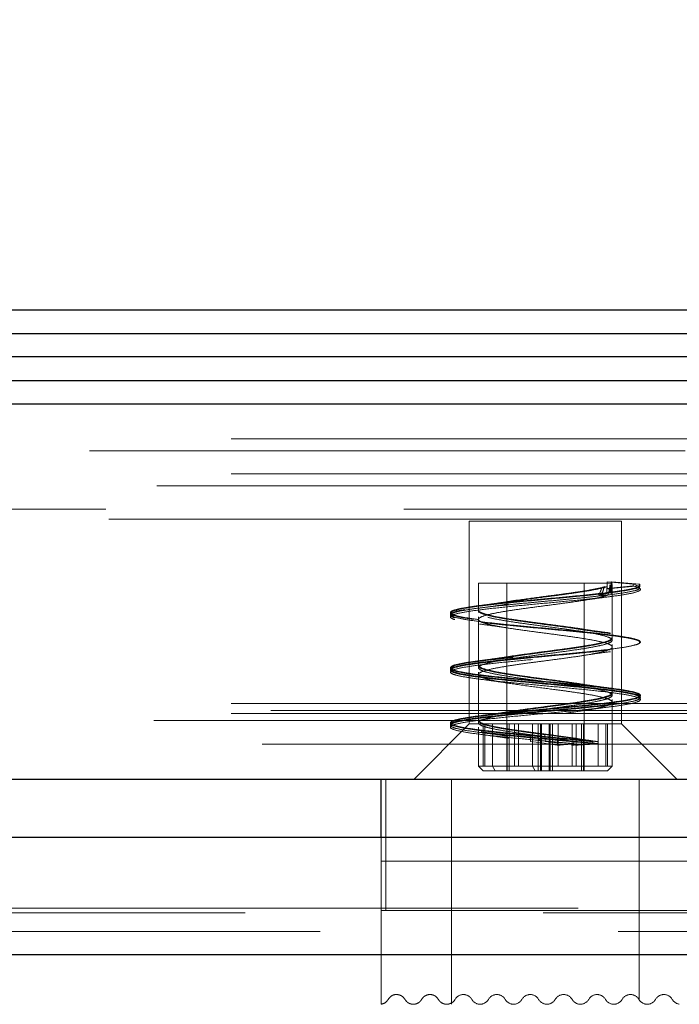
# Model space of a CAD drawing. Header units: millimetres. Extents: x 8 to 290, y 2 to 202.
# Tile 171 of 189: x 206.5 to 207.91, y 175.53 to 177.63. Entities that reach past the tile are written whole.
import ezdxf

# ---------------------------------------------------------------- set-up
doc = ezdxf.new("R2010")
doc.units = ezdxf.units.MM
doc.linetypes.add('HIDDEN', pattern=[1.905, 1.27, -0.635])
doc.styles.add('SLDTEXTSTYLE2', font='TXT', dxfattribs={"width": 0.605})
doc.dimstyles.new('SLDDIMSTYLE1', dxfattribs={"dimtxt": 3.595646, "dimasz": 3, "dimexe": 0, "dimexo": 0.0625, "dimgap": 0.898912, "dimtad": 1, "dimlfac": 20, "dimrnd": 1e-09, "dimzin": 12, "dimdsep": 46, "dimtxsty": 'SLDTEXTSTYLE2', "dimsah": 1, "dimcen": 0.09, "dimadec": 0, "dimazin": 3, "dimtfac": 1, "dimtofl": 0, "dimtmove": 0, "dimatfit": 3, "dimfxl": 1, "dimfrac": 2, "dimtolj": 1, "dimtzin": 12, "dimarcsym": 0})

# ---------------------------------------------------------------- blocks, each defined once
blk = doc.blocks.new('_D_8')
at = {"color": 7, "linetype": 'Continuous', "lineweight": 0}
for p, q in [((189.4725, 177.8108), (189.4725, 188.0108)), ((239.1725, 177.8108), (239.1725, 188.0108)), ((189.4725, 187.0108), (239.1725, 187.0108))]:
    blk.add_line(p, q, dxfattribs=at)
at = {"color": 7, "linetype": 'Continuous', "lineweight": 18}
for points in [[(189.4725, 187.0108), (192.4725, 186.2608), (192.4725, 187.7608)], [(239.1725, 187.0108), (236.1725, 187.7608), (236.1725, 186.2608)]]:
    blk.add_solid(points, dxfattribs=at)
at = {"color": 7, "linetype": 'Continuous', "lineweight": 18, "insert": (210.2067, 191.7858), "char_height": 3.70417, "attachment_point": 1, "style": 'SLDTEXTSTYLE2'}
blk.add_mtext('994', dxfattribs=at)

msp = doc.modelspace()

# ---------------------------------------------------------------- linework, layer by layer
at = {"color": 7, "linetype": 'Continuous', "lineweight": 25}
for p, q in [((189.47247, 177.01084), (214.31247, 177.01084)), ((189.55497, 176.96084), (239.08997, 176.96084)), ((239.10497, 176.91084), (189.53997, 176.91084)), ((189.53997, 176.86084), (239.10497, 176.86084)), ((189.47247, 176.81084), (239.17247, 176.81084)), ((189.47247, 176.01084), (239.17247, 176.01084)), ((207.27247, 175.88584), (207.27247, 176.01084)), ((237.62247, 175.88584), (189.77247, 175.88584)), ((237.87247, 175.63584), (189.77247, 175.63584))]:
    msp.add_line(p, q, dxfattribs=at)
at = {"color": 7, "linetype": 'HIDDEN', "lineweight": 18}
for p, q in [((195.52247, 176.73584), (233.12247, 176.73584)), ((232.68559, 176.71084), (195.95935, 176.71084)), ((195.52247, 176.66121), (233.12247, 176.66121)), ((232.82894, 176.63621), (195.81599, 176.63621)), ((214.30546, 176.58584), (195.95935, 176.58584)), ((232.72655, 176.56452), (195.91839, 176.56452)), ((207.78497, 176.56084), (207.45997, 176.56084)), ((207.45997, 176.56084), (207.45997, 176.12834)), ((207.78497, 176.12834), (207.78497, 176.56084)), ((207.76497, 176.42834), (207.47997, 176.42834)), ((207.47997, 176.42834), (207.47997, 176.36556)), ((207.53997, 176.42834), (207.53997, 176.02834)), ((207.70497, 176.02834), (207.70497, 176.42834)), ((207.75425, 176.4316), (207.80975, 176.42637)), ((207.75425, 176.42834), (207.75425, 176.4316)), ((207.76161, 176.42834), (207.75425, 176.42834)), ((207.75426, 176.41711), (207.75426, 176.42834)), ((207.80975, 176.42237), (207.75426, 176.41711)), ((207.76258, 176.42774), (207.76166, 176.42834)), ((207.76493, 176.42475), (207.76258, 176.42774)), ((207.7628, 176.42105), (207.76493, 176.42475)), ((207.76293, 176.4316), (207.82207, 176.42637)), ((207.76293, 176.42834), (207.76293, 176.4316)), ((207.82208, 176.42237), (207.76293, 176.41711)), ((207.76418, 176.4316), (207.82385, 176.42637)), ((207.76487, 176.42774), (207.76497, 176.42834)), ((207.76497, 176.42834), (207.7649, 176.42834)), ((207.82366, 176.42114), (207.80975, 176.42637)), ((207.80975, 176.42637), (207.80975, 176.42237)), ((207.82207, 176.42637), (207.82208, 176.42237)), ((207.82385, 176.42637), (207.82385, 176.42237)), ((207.73627, 176.40307), (207.74951, 176.40636)), ((207.74154, 176.40307), (207.75339, 176.40636)), ((207.75426, 176.41711), (207.76253, 176.41328)), ((207.76494, 176.41015), (207.76254, 176.40636)), ((207.76293, 176.41711), (207.76488, 176.41328)), ((207.76418, 176.41711), (207.76422, 176.41514)), ((207.76497, 176.41394), (207.76497, 176.41514)), ((207.76497, 176.40982), (207.76497, 176.41394)), ((207.76497, 176.30681), (207.76497, 176.40982)), ((207.47997, 176.3564), (207.47997, 176.3552)), ((207.47997, 176.3552), (207.47997, 176.35107)), ((207.47997, 176.35107), (207.47997, 176.24806)), ((207.76497, 176.29645), (207.76497, 176.29765)), ((207.76497, 176.29231), (207.76497, 176.29645)), ((207.76497, 176.18931), (207.76497, 176.29231)), ((207.47997, 176.2389), (207.47997, 176.23769)), ((207.47997, 176.23769), (207.47997, 176.23356)), ((207.47997, 176.23356), (207.47997, 176.13056)), ((195.52247, 176.17216), (233.12247, 176.17216)), ((207.76497, 176.17895), (207.76497, 176.18016)), ((207.76497, 176.17482), (207.76497, 176.17895)), ((207.76497, 176.03834), (207.76497, 176.17482)), ((195.52247, 176.15084), (233.12247, 176.15084)), ((233.07247, 176.15716), (195.57247, 176.15716)), ((232.82247, 176.13584), (195.82247, 176.13584)), ((207.45997, 176.12834), (207.34247, 176.01084)), ((207.78497, 176.12834), (207.45997, 176.12834)), ((207.48986, 176.03834), (207.48986, 176.12834)), ((207.49348, 176.03834), (207.49348, 176.12834)), ((207.50989, 176.03834), (207.50989, 176.12834)), ((207.54025, 176.02834), (207.54025, 176.12834)), ((207.54085, 176.02834), (207.54085, 176.12834)), ((207.54547, 176.02834), (207.54547, 176.12834)), ((207.55679, 176.12834), (207.55679, 176.03834)), ((207.56503, 176.12834), (207.56503, 176.03834)), ((207.59502, 176.12834), (207.59502, 176.03834)), ((207.60717, 176.12834), (207.60717, 176.02834)), ((207.61241, 176.12834), (207.61241, 176.02834)), ((207.61433, 176.12834), (207.61433, 176.02834)), ((207.6306, 176.12834), (207.6306, 176.02834)), ((207.63253, 176.12834), (207.63253, 176.02834)), ((207.63776, 176.12834), (207.63776, 176.02834)), ((207.64991, 176.12834), (207.64991, 176.03834)), ((207.6799, 176.12834), (207.6799, 176.03834)), ((207.68815, 176.12834), (207.68815, 176.03834)), ((207.69946, 176.02834), (207.69946, 176.12834)), ((207.70409, 176.02834), (207.70409, 176.12834)), ((207.70469, 176.02834), (207.70469, 176.12834)), ((207.73504, 176.03834), (207.73504, 176.12834)), ((207.75146, 176.03834), (207.75146, 176.12834)), ((207.75508, 176.03834), (207.75508, 176.12834)), ((207.90247, 176.01084), (207.78497, 176.12834)), ((207.42146, 176.12548), (207.42214, 176.12631)), ((207.47997, 176.1214), (207.47997, 176.1202)), ((207.47997, 176.1202), (207.47997, 176.11606)), ((207.47997, 176.11606), (207.47997, 176.03834)), ((207.60493, 176.1035), (207.59014, 176.10547)), ((207.61475, 176.0877), (207.59063, 176.09091)), ((207.64832, 176.09777), (207.60493, 176.1035)), ((207.61475, 176.0877), (207.64791, 176.08333)), ((207.63636, 176.1035), (207.62136, 176.10547)), ((207.64613, 176.0877), (207.62186, 176.09091)), ((207.64543, 176.1035), (207.6305, 176.10547)), ((207.6551, 176.0877), (207.631, 176.09091)), ((207.67841, 176.09777), (207.63636, 176.1035)), ((207.68671, 176.09777), (207.64543, 176.1035)), ((207.64992, 176.09756), (207.64832, 176.09777)), ((207.64992, 176.09756), (207.64992, 176.08306)), ((207.6799, 176.09756), (207.67841, 176.09777)), ((207.68289, 176.08628), (207.68289, 176.09028)), ((207.68815, 176.09756), (207.68671, 176.09777)), ((207.72381, 176.08628), (207.72381, 176.09028)), ((207.73486, 176.08628), (207.73486, 176.09028)), ((233.05372, 176.08546), (195.59122, 176.08546)), ((207.64992, 176.08306), (207.64791, 176.08333)), ((207.67991, 176.08306), (207.67802, 176.08333)), ((207.68815, 176.08306), (207.68633, 176.08333)), ((207.47997, 176.03834), (207.50989, 176.03834)), ((207.47997, 176.03834), (207.48997, 176.02834)), ((207.51552, 176.02834), (207.48997, 176.02834)), ((207.595, 176.03834), (207.50851, 176.03834)), ((207.50989, 176.03834), (207.51552, 176.02834)), ((207.51552, 176.02834), (207.54547, 176.02834)), ((207.60065, 176.02834), (207.54547, 176.02834)), ((207.59502, 176.03834), (207.76497, 176.03834)), ((207.60065, 176.02834), (207.59502, 176.03834)), ((207.75497, 176.02834), (207.60065, 176.02834)), ((207.75497, 176.02834), (207.76497, 176.03834)), ((207.28247, 175.73084), (207.28247, 176.01084)), ((207.42247, 176.01084), (207.42247, 175.73084)), ((207.82247, 175.73084), (207.82247, 176.01084)), ((207.27247, 175.83584), (207.27247, 175.88584)), ((207.27247, 175.73084), (207.27247, 175.83584)), ((207.27247, 175.83584), (207.28247, 175.83584)), ((207.28247, 175.83584), (207.28247, 175.73084)), ((207.28247, 175.83584), (209.76247, 175.83584)), ((196.89747, 175.73584), (231.74747, 175.73584)), ((207.28247, 175.73084), (207.27247, 175.73084)), ((207.27247, 175.53084), (207.27247, 175.73084)), ((207.28247, 175.73084), (209.76247, 175.73084)), ((207.42247, 175.73084), (207.42247, 175.53344)), ((207.42247, 175.73084), (208.07247, 175.73084)), ((207.42247, 175.73084), (207.42247, 175.53064)), ((207.82247, 175.54099), (207.82247, 175.73084)), ((231.74747, 175.72584), (196.89747, 175.72584)), ((237.62247, 175.68584), (189.62247, 175.68584)), ((237.62752, 175.63584), (189.62247, 175.63584)), ((192.07247, 175.63584), (236.82247, 175.63584)), ((207.82247, 175.54053), (207.82247, 175.54099))]:
    msp.add_line(p, q, dxfattribs=at)
at = {"color": 7, "linetype": 'HIDDEN', "lineweight": 18, "flags": 128}
for points in [[(207.7601, 176.42475), (207.76, 176.41745), (207.75996, 176.4138), (207.75991, 176.41015)], [(207.76218, 176.42475), (207.76211, 176.41745), (207.76208, 176.4138), (207.76204, 176.41015)], [(207.76493, 176.42475), (207.76494, 176.41745), (207.76494, 176.4138), (207.76494, 176.41015)]]:
    msp.add_lwpolyline(points, dxfattribs=at)
at = {"color": 7, "linetype": 'HIDDEN', "lineweight": 18}
for centre, start, end in [((207.41212, 175.55114), 300.30302, 330.3137), ((207.44774, 175.53084), 29.6863, 150.3137), ((207.48336, 175.55114), 209.6863, 330.3137), ((207.51898, 175.53084), 29.6863, 150.3137), ((207.5546, 175.55114), 209.6863, 330.3137), ((207.59022, 175.53084), 29.6863, 150.3137), ((207.62584, 175.55114), 209.6863, 330.3137), ((207.66145, 175.53084), 29.6863, 150.3137), ((207.69707, 175.55114), 209.6863, 330.3137), ((207.73269, 175.53084), 29.6863, 150.3137), ((207.76831, 175.55114), 209.6863, 330.3137), ((207.80393, 175.53084), 29.6863, 150.3137), ((207.83955, 175.55114), 209.6863, 330.3137), ((207.87517, 175.53084), 29.6863, 150.3137), ((207.91079, 175.55114), 209.6863, 262.09679)]:
    msp.add_arc(centre, 0.0205, start, end, dxfattribs=at)
for points, knots in [([(207.72381, 176.09028), (207.70409, 176.09228), (207.66681, 176.09605), (207.60581, 176.10158), (207.54914, 176.10691), (207.49822, 176.11224), (207.45734, 176.11756), (207.42975, 176.12289), (207.41767, 176.12821), (207.42209, 176.13353), (207.44264, 176.13886), (207.47767, 176.14418), (207.52435, 176.14951), (207.57893, 176.15483), (207.63702, 176.16016), (207.69394, 176.16548), (207.7451, 176.1708), (207.78639, 176.17613), (207.81449, 176.18145), (207.82712, 176.18678), (207.82326, 176.1921), (207.80326, 176.19743), (207.7687, 176.20275), (207.72236, 176.20807), (207.66797, 176.2134), (207.60993, 176.21872), (207.55289, 176.22404), (207.50146, 176.22937), (207.45976, 176.2347), (207.43117, 176.24002), (207.41799, 176.24534), (207.42126, 176.25067), (207.44072, 176.25599), (207.47483, 176.26131), (207.52083, 176.26664), (207.575, 176.27196), (207.63299, 176.27729), (207.69014, 176.28261), (207.74184, 176.28794), (207.78393, 176.29326), (207.81302, 176.29858), (207.82677, 176.30391), (207.82407, 176.30924), (207.80513, 176.31456), (207.77149, 176.31988), (207.72586, 176.32521), (207.67189, 176.33053), (207.61395, 176.33585), (207.5567, 176.34118), (207.50474, 176.3465), (207.46225, 176.35183), (207.43267, 176.35715), (207.41838, 176.36248), (207.4205, 176.3678), (207.43888, 176.37312), (207.47206, 176.37845), (207.51735, 176.38378), (207.57109, 176.3891), (207.62896, 176.39442), (207.68634, 176.39975), (207.7385, 176.40507), (207.7816, 176.4104), (207.81078, 176.41571), (207.82509, 176.41988), (207.82353, 176.42227), (207.82313, 176.42289)], [0, 0, 0, 0, 0.0179817, 0.0339892, 0.0499917, 0.0660034, 0.0820139, 0.098018, 0.1140225, 0.1300339, 0.1460448, 0.1620491, 0.1780542, 0.1940644, 0.2100735, 0.2260794, 0.2420868, 0.258094, 0.2741, 0.2901093, 0.3061193, 0.3221241, 0.3381287, 0.35414, 0.370151, 0.386155, 0.4021596, 0.4181707, 0.4341809, 0.4501859, 0.4661919, 0.4822009, 0.4982082, 0.5142157, 0.5302246, 0.5462303, 0.5622355, 0.5782461, 0.5942568, 0.610261, 0.6262654, 0.6422769, 0.6582877, 0.674292, 0.6902971, 0.7063074, 0.7223164, 0.7383223, 0.7543297, 0.770337, 0.786343, 0.8023523, 0.8183623, 0.834367, 0.8503717, 0.866383, 0.8823939, 0.898398, 0.9144026, 0.9304135, 0.9464248, 0.962427, 0.9784348, 0.994456, 1, 1, 1, 1]), ([(207.73486, 176.09028), (207.71575, 176.09228), (207.67965, 176.09605), (207.61895, 176.10158), (207.56159, 176.10691), (207.50895, 176.11224), (207.4655, 176.11756), (207.43468, 176.12289), (207.41897, 176.12821), (207.41965, 176.13353), (207.43666, 176.13886), (207.46863, 176.14418), (207.51298, 176.14951), (207.56615, 176.15483), (207.62386, 176.16016), (207.68145, 176.16548), (207.73429, 176.1708), (207.77813, 176.17613), (207.80945, 176.18145), (207.82569, 176.18678), (207.82557, 176.1921), (207.80912, 176.19743), (207.77764, 176.20275), (207.73365, 176.20807), (207.68071, 176.2134), (207.62309, 176.21872), (207.56542, 176.22404), (207.51234, 176.22937), (207.46812, 176.2347), (207.43634, 176.24002), (207.41954, 176.24534), (207.41907, 176.25067), (207.43497, 176.25599), (207.46599, 176.26131), (207.5096, 176.26664), (207.56228, 176.27196), (207.61982, 176.27729), (207.67757, 176.28261), (207.73089, 176.28794), (207.77547, 176.29326), (207.80774, 176.29858), (207.82509, 176.30391), (207.82612, 176.30924), (207.81076, 176.31456), (207.78024, 176.31988), (207.73702, 176.32521), (207.68457, 176.33053), (207.62712, 176.33585), (207.56931, 176.34118), (207.51577, 176.3465), (207.47081, 176.35183), (207.43807, 176.35715), (207.42019, 176.36248), (207.41857, 176.3678), (207.43337, 176.37312), (207.46341, 176.37845), (207.50625, 176.38378), (207.55845, 176.3891), (207.61579, 176.39442), (207.67369, 176.39975), (207.72741, 176.40507), (207.77288, 176.4104), (207.80548, 176.41571), (207.8233, 176.42027), (207.82304, 176.42305), (207.82295, 176.42405)], [0, 0, 0, 0, 0.017919, 0.0338707, 0.0498174, 0.0657733, 0.081728, 0.0976763, 0.113625, 0.1295807, 0.1455357, 0.1614842, 0.1774335, 0.193388, 0.2093412, 0.2252913, 0.2412429, 0.2571943, 0.2731446, 0.2890981, 0.3050523, 0.3210012, 0.3369501, 0.3529055, 0.3688607, 0.384809, 0.4007578, 0.4167131, 0.4326674, 0.4486166, 0.4645668, 0.48052, 0.4964715, 0.5124232, 0.5283763, 0.5443263, 0.5602757, 0.5762304, 0.5921853, 0.6081337, 0.6240824, 0.640038, 0.655993, 0.6719415, 0.6878908, 0.7038453, 0.7197985, 0.7357486, 0.7517002, 0.7676517, 0.7836019, 0.7995554, 0.8155096, 0.8314585, 0.8474074, 0.8633629, 0.879318, 0.8952663, 0.9112151, 0.9271702, 0.9431257, 0.9590721, 0.9750241, 0.9909894, 1, 1, 1, 1]), ([(207.68289, 176.08628), (207.66167, 176.08828), (207.62155, 176.09205), (207.5614, 176.09758), (207.50889, 176.10291), (207.46542, 176.10824), (207.43464, 176.11356), (207.41896, 176.11889), (207.41966, 176.12421), (207.4367, 176.12953), (207.4687, 176.13486), (207.51308, 176.14018), (207.56625, 176.14551), (207.62396, 176.15083), (207.68155, 176.15616), (207.73438, 176.16148), (207.77819, 176.1668), (207.80948, 176.17213), (207.82572, 176.17745), (207.82557, 176.18278), (207.80907, 176.1881), (207.77756, 176.19343), (207.73357, 176.19875), (207.68062, 176.20407), (207.62298, 176.2094), (207.56532, 176.21472), (207.51225, 176.22004), (207.46805, 176.22537), (207.43629, 176.2307), (207.41952, 176.23602), (207.41909, 176.24134), (207.43503, 176.24667), (207.46605, 176.25199), (207.50968, 176.25731), (207.56239, 176.26264), (207.61993, 176.26796), (207.67767, 176.27329), (207.73098, 176.27861), (207.77554, 176.28394), (207.80778, 176.28926), (207.82511, 176.29458), (207.82611, 176.29991), (207.81072, 176.30524), (207.78017, 176.31056), (207.73693, 176.31588), (207.68447, 176.32121), (207.62702, 176.32653), (207.5692, 176.33185), (207.51568, 176.33718), (207.47074, 176.3425), (207.43802, 176.34783), (207.42016, 176.35315), (207.41859, 176.35848), (207.43342, 176.3638), (207.46347, 176.36912), (207.50634, 176.37445), (207.55855, 176.37978), (207.6159, 176.3851), (207.67378, 176.39042), (207.72754, 176.39575), (207.77282, 176.40107), (207.80606, 176.4064), (207.82423, 176.41171), (207.82737, 176.41704), (207.81562, 176.42059), (207.80975, 176.42237)], [0, 0, 0, 0, 0.0177956, 0.0336375, 0.0494743, 0.0653202, 0.0811651, 0.0970036, 0.1128424, 0.128688, 0.1445332, 0.1603719, 0.1762113, 0.1920559, 0.2078992, 0.2237395, 0.2395812, 0.2554228, 0.2712631, 0.2871067, 0.302951, 0.3187901, 0.3346291, 0.3504746, 0.3663199, 0.3821584, 0.3979973, 0.4138426, 0.4296871, 0.4455264, 0.4613668, 0.4772101, 0.4930518, 0.5088935, 0.5247367, 0.5405769, 0.5564164, 0.5722612, 0.5881062, 0.6039448, 0.6197835, 0.6356292, 0.6514744, 0.6673131, 0.6831525, 0.698997, 0.7148404, 0.7306807, 0.7465223, 0.762364, 0.7782043, 0.7940479, 0.8098922, 0.8257313, 0.8415703, 0.8574158, 0.8732611, 0.8890996, 0.9049384, 0.9207836, 0.9366292, 0.9524658, 0.9683079, 0.9841633, 1, 1, 1, 1]), ([(207.76253, 176.41328), (207.76253, 176.41448), (207.76254, 176.4169), (207.76256, 176.42172), (207.76257, 176.42533), (207.76258, 176.42774)], [0, 0, 0, 0, 0.2506178, 0.5012356, 1, 1, 1, 1]), ([(207.82291, 176.1854), (207.82329, 176.1863), (207.82444, 176.18898), (207.80859, 176.19343), (207.77778, 176.19875), (207.73361, 176.20407), (207.68072, 176.2094), (207.62309, 176.21472), (207.56542, 176.22004), (207.51234, 176.22537), (207.46812, 176.2307), (207.43634, 176.23602), (207.41954, 176.24134), (207.41907, 176.24667), (207.43497, 176.25199), (207.46599, 176.25731), (207.5096, 176.26264), (207.56228, 176.26796), (207.61982, 176.27329), (207.67757, 176.27861), (207.73089, 176.28394), (207.77547, 176.28926), (207.80774, 176.29458), (207.82509, 176.29991), (207.82612, 176.30524), (207.81076, 176.31056), (207.78024, 176.31588), (207.73702, 176.32121), (207.68457, 176.32653), (207.62712, 176.33185), (207.56931, 176.33718), (207.51577, 176.3425), (207.47081, 176.34783), (207.43807, 176.35315), (207.42018, 176.35848), (207.41857, 176.3638), (207.43337, 176.36912), (207.46341, 176.37445), (207.50625, 176.37978), (207.55845, 176.3851), (207.61579, 176.39042), (207.67369, 176.39575), (207.72742, 176.40107), (207.77288, 176.4064), (207.80548, 176.41171), (207.82332, 176.41628), (207.82306, 176.41907), (207.82296, 176.42009)], [0, 0, 0, 0, 0.0115317, 0.0342137, 0.0568954, 0.0795864, 0.1022772, 0.1249582, 0.1476398, 0.1703306, 0.1930203, 0.2157024, 0.2383861, 0.261074, 0.2837596, 0.3064453, 0.329133, 0.3518164, 0.3744989, 0.3971889, 0.4198793, 0.4425605, 0.4652418, 0.4879331, 0.5106237, 0.533305, 0.5559874, 0.578677, 0.6013651, 0.6240486, 0.6467342, 0.6694197, 0.6921033, 0.7147916, 0.7374809, 0.7601629, 0.7828446, 0.8055356, 0.8282264, 0.8509074, 0.8735889, 0.8962795, 0.9189708, 0.9416491, 0.9643352, 0.9870404, 1, 1, 1, 1]), ([(207.68289, 176.09028), (207.66167, 176.09228), (207.62155, 176.09605), (207.5614, 176.10158), (207.50889, 176.10691), (207.46542, 176.11224), (207.43464, 176.11756), (207.41896, 176.12289), (207.41966, 176.12821), (207.4367, 176.13353), (207.4687, 176.13886), (207.51308, 176.14418), (207.56625, 176.14951), (207.62396, 176.15483), (207.68155, 176.16016), (207.73438, 176.16548), (207.77819, 176.1708), (207.80948, 176.17613), (207.82572, 176.18145), (207.82557, 176.18678), (207.80907, 176.1921), (207.77756, 176.19743), (207.73357, 176.20275), (207.68062, 176.20807), (207.62298, 176.2134), (207.56532, 176.21872), (207.51225, 176.22404), (207.46806, 176.22937), (207.43629, 176.2347), (207.41952, 176.24002), (207.41909, 176.24534), (207.43503, 176.25067), (207.46605, 176.25599), (207.50968, 176.26131), (207.56239, 176.26664), (207.61993, 176.27196), (207.67767, 176.27729), (207.73098, 176.28261), (207.77554, 176.28794), (207.80778, 176.29326), (207.82511, 176.29858), (207.82611, 176.30391), (207.81072, 176.30924), (207.78017, 176.31456), (207.73693, 176.31988), (207.68447, 176.32521), (207.62702, 176.33053), (207.5692, 176.33585), (207.51568, 176.34118), (207.47075, 176.3465), (207.43802, 176.35183), (207.42016, 176.35715), (207.41859, 176.36248), (207.43342, 176.3678), (207.46347, 176.37312), (207.50634, 176.37845), (207.55855, 176.38378), (207.6159, 176.3891), (207.67379, 176.39442), (207.72751, 176.39975), (207.77295, 176.40507), (207.80558, 176.4104), (207.82348, 176.41505), (207.8232, 176.41795), (207.82309, 176.41906)], [0, 0, 0, 0, 0.018191, 0.0343848, 0.0505735, 0.0667716, 0.0829685, 0.0991588, 0.1153496, 0.1315474, 0.1477446, 0.1639351, 0.1801265, 0.1963232, 0.2125185, 0.2287107, 0.2449044, 0.261098, 0.2772903, 0.2934859, 0.3096823, 0.3258733, 0.3420642, 0.3582618, 0.3744592, 0.3906495, 0.4068404, 0.4230378, 0.4392344, 0.4554256, 0.4716179, 0.4878132, 0.5040069, 0.5202006, 0.5363959, 0.5525879, 0.5687794, 0.5849763, 0.6011734, 0.6173638, 0.6335545, 0.6497523, 0.6659495, 0.6821401, 0.6983315, 0.7145281, 0.7307235, 0.7469157, 0.7631093, 0.7793029, 0.7954952, 0.8116908, 0.8278872, 0.8440782, 0.8602691, 0.8764668, 0.8926641, 0.9088545, 0.9250453, 0.9412425, 0.9574402, 0.9736286, 0.9898228, 1, 1, 1, 1]), ([(207.4219, 176.36049), (207.42178, 176.36159), (207.42147, 176.36447), (207.43931, 176.36912), (207.47194, 176.37445), (207.51738, 176.37978), (207.57106, 176.3851), (207.62906, 176.39042), (207.686, 176.39575), (207.73183, 176.40028), (207.75296, 176.40305), (207.76052, 176.40403)], [0, 0, 0, 0, 0.0760391, 0.1982915, 0.3205944, 0.4428961, 0.5651449, 0.6873963, 0.8096965, 0.9320007, 1, 1, 1, 1]), ([(207.59014, 176.10547), (207.5789, 176.10701), (207.55704, 176.11001), (207.52937, 176.11437), (207.50783, 176.11848), (207.48834, 176.12344), (207.47759, 176.12903), (207.48193, 176.13495), (207.49605, 176.13986), (207.51601, 176.14435), (207.53359, 176.1474), (207.54927, 176.14986), (207.57034, 176.15302), (207.60526, 176.15769), (207.6506, 176.1636), (207.69411, 176.16957), (207.72797, 176.17521), (207.74944, 176.18022), (207.76111, 176.18433), (207.76595, 176.18845), (207.76347, 176.19351), (207.74819, 176.19914), (207.71899, 176.205), (207.68402, 176.21046), (207.64073, 176.21634), (207.59708, 176.22197), (207.55653, 176.22758), (207.52517, 176.2325), (207.49945, 176.2378), (207.48282, 176.24314), (207.47777, 176.24868), (207.48571, 176.25413), (207.50247, 176.259), (207.52381, 176.26327), (207.55279, 176.26802), (207.58929, 176.27311), (207.62909, 176.2783), (207.66519, 176.28308), (207.69505, 176.28732), (207.72171, 176.2917), (207.744, 176.29618), (207.76177, 176.30161), (207.76791, 176.30797), (207.75537, 176.31474), (207.72647, 176.32123), (207.69043, 176.32704), (207.65225, 176.33231), (207.61399, 176.33729), (207.57848, 176.342), (207.54766, 176.34643), (207.51977, 176.35104), (207.49677, 176.35593), (207.48248, 176.36102), (207.47862, 176.36575), (207.48322, 176.37032), (207.49632, 176.37502), (207.5186, 176.37988), (207.54801, 176.38479), (207.57622, 176.38878), (207.61251, 176.39368), (207.64954, 176.39842), (207.68997, 176.40406), (207.72259, 176.40926), (207.74715, 176.41432), (207.75584, 176.41768), (207.75929, 176.41901)], [0, 0, 0, 0, 0.0147496, 0.0286887, 0.0418165, 0.0541325, 0.076233, 0.0951156, 0.1107665, 0.1231741, 0.1381979, 0.1399226, 0.1468235, 0.1685841, 0.1843892, 0.2034336, 0.2257034, 0.2381081, 0.2514626, 0.265005, 0.2776194, 0.2999642, 0.3186292, 0.3335967, 0.3523304, 0.3749041, 0.3871988, 0.4061618, 0.4217968, 0.4380187, 0.4573181, 0.4747264, 0.4902392, 0.5038525, 0.515621, 0.5358201, 0.5523754, 0.5652715, 0.5816767, 0.5929956, 0.6073074, 0.6246032, 0.6448724, 0.6681022, 0.6891196, 0.7068163, 0.7236241, 0.7395419, 0.7545689, 0.7687042, 0.7819472, 0.7988002, 0.8155762, 0.8306545, 0.844032, 0.8593782, 0.8755892, 0.8906621, 0.9062709, 0.9139298, 0.9374645, 0.9515506, 0.9678611, 0.987245, 1, 1, 1, 1]), ([(207.75581, 176.40307), (207.75181, 176.40179), (207.74168, 176.39854), (207.71621, 176.39367), (207.69284, 176.39006), (207.68147, 176.38842), (207.68107, 176.38836), (207.67962, 176.38815), (207.66837, 176.38655), (207.64482, 176.38335), (207.609, 176.3787), (207.57246, 176.3738), (207.53927, 176.36895), (207.51172, 176.36405), (207.49168, 176.35918), (207.48049, 176.3543), (207.4789, 176.34942), (207.48702, 176.34454), (207.50431, 176.33966), (207.52958, 176.33478), (207.56114, 176.3299), (207.59662, 176.32506), (207.63401, 176.3202), (207.67067, 176.31531), (207.70426, 176.31041), (207.73211, 176.30552), (207.74612, 176.30218), (207.7566, 176.29892), (207.76418, 176.29569), (207.76617, 176.29089), (207.75771, 176.28551), (207.73612, 176.27977), (207.70236, 176.27388), (207.66487, 176.26852), (207.62818, 176.26368), (207.59523, 176.25937), (207.56687, 176.2555), (207.53953, 176.25143), (207.5112, 176.24652), (207.48815, 176.24081), (207.47811, 176.2349), (207.48161, 176.2294), (207.49558, 176.22432), (207.51662, 176.21965), (207.54805, 176.21426), (207.5911, 176.20826), (207.6369, 176.20233), (207.67417, 176.19732), (207.70549, 176.19272), (207.73472, 176.18756), (207.75728, 176.18185), (207.76778, 176.17559), (207.76164, 176.16954), (207.74312, 176.16398), (207.71862, 176.1591), (207.68803, 176.15428), (207.65304, 176.14944), (207.61568, 176.14456), (207.57844, 176.13964), (207.54293, 176.13453), (207.5147, 176.12964), (207.49407, 176.12483), (207.48184, 176.12019), (207.47855, 176.11543), (207.48433, 176.11072), (207.49926, 176.10584), (207.52315, 176.10089), (207.55439, 176.09588), (207.57812, 176.09263), (207.59063, 176.09091)], [0, 0, 0, 0, 0.0123193, 0.0312208, 0.0468719, 0.0468899, 0.0470313, 0.0474242, 0.0489098, 0.0625268, 0.0781296, 0.0937521, 0.1094015, 0.1250472, 0.1406764, 0.1563058, 0.1719353, 0.187565, 0.2031942, 0.2188233, 0.2344522, 0.2500809, 0.2654012, 0.2813167, 0.2969451, 0.3125955, 0.3282386, 0.3290867, 0.3438523, 0.3594844, 0.3751162, 0.3956307, 0.4144776, 0.4316534, 0.4471546, 0.4609783, 0.4731217, 0.4844706, 0.5001069, 0.520323, 0.5392313, 0.5568296, 0.5731158, 0.5880878, 0.601744, 0.6249941, 0.6455807, 0.6585647, 0.6733139, 0.6898252, 0.7080951, 0.7281197, 0.7498945, 0.7659995, 0.781577, 0.7968043, 0.8124373, 0.8280705, 0.8437037, 0.8597663, 0.8771891, 0.8905797, 0.9061895, 0.9217361, 0.9362228, 0.9515925, 0.9687316, 0.9835089, 1, 1, 1, 1]), ([(207.54238, 176.3878), (207.54599, 176.38841), (207.55436, 176.38981), (207.58148, 176.39368), (207.61761, 176.39842), (207.66044, 176.40406), (207.69729, 176.40926), (207.72801, 176.41432), (207.74177, 176.41768), (207.74723, 176.41901)], [0, 0, 0, 0, 0.05818572, 0.13514372, 0.3716267, 0.51316767, 0.67706001, 0.87183478, 1, 1, 1, 1]), ([(207.54328, 176.38921), (207.54405, 176.38935), (207.54943, 176.39028), (207.57299, 176.39368), (207.60827, 176.39842), (207.65146, 176.40406), (207.6892, 176.40926), (207.72145, 176.41432), (207.73656, 176.41768), (207.74256, 176.41901)], [0, 0, 0, 0, 0.0134811, 0.0940921, 0.3418, 0.4900595, 0.6617312, 0.8657512, 1, 1, 1, 1]), ([(207.74256, 176.41901), (207.74216, 176.41734), (207.74137, 176.414), (207.73954, 176.40958), (207.7377, 176.40614), (207.73666, 176.40389), (207.73627, 176.40307)], [0, 0, 0, 0, 0.28027803, 0.56064667, 0.84013136, 1, 1, 1, 1]), ([(207.74723, 176.41901), (207.74687, 176.41734), (207.74616, 176.414), (207.74451, 176.40958), (207.74284, 176.40614), (207.74189, 176.40389), (207.74154, 176.40307)], [0, 0, 0, 0, 0.28027803, 0.56064667, 0.84013136, 1, 1, 1, 1]), ([(207.74256, 176.41901), (207.74511, 176.41967), (207.74777, 176.42035), (207.75006, 176.42102), (207.75016, 176.42105)], [0, 0, 0, 0, 0.9586115, 1, 1, 1, 1]), ([(207.74723, 176.41901), (207.74951, 176.41967), (207.75188, 176.42035), (207.75387, 176.42102), (207.75395, 176.42105)], [0, 0, 0, 0, 0.9586115, 1, 1, 1, 1]), ([(207.75339, 176.40636), (207.7534, 176.40645), (207.75349, 176.40894), (207.75369, 176.41383), (207.75386, 176.41865), (207.75395, 176.42105)], [0, 0, 0, 0, 0.0175547, 0.5087768, 1, 1, 1, 1]), ([(207.75929, 176.41901), (207.75908, 176.41734), (207.75867, 176.414), (207.75768, 176.40958), (207.75664, 176.40614), (207.75603, 176.40389), (207.75581, 176.40307)], [0, 0, 0, 0, 0.280278, 0.5606467, 0.8401314, 1, 1, 1, 1]), ([(207.75929, 176.41901), (207.76055, 176.41967), (207.76186, 176.42035), (207.76276, 176.42102), (207.7628, 176.42105)], [0, 0, 0, 0, 0.9586115, 1, 1, 1, 1]), ([(207.76254, 176.40636), (207.76254, 176.40645), (207.76259, 176.40894), (207.76268, 176.41383), (207.76276, 176.41865), (207.7628, 176.42105)], [0, 0, 0, 0, 0.01755467, 0.50877677, 1, 1, 1, 1]), ([(207.54339, 176.38807), (207.53407, 176.38665), (207.51512, 176.38378), (207.49395, 176.38104), (207.48319, 176.37964)], [0, 0, 0, 0, 0.4916512, 1, 1, 1, 1]), ([(207.54358, 176.3893), (207.53425, 176.38788), (207.51528, 176.385), (207.49407, 176.38225), (207.48329, 176.38086)], [0, 0, 0, 0, 0.4915911, 1, 1, 1, 1]), ([(207.54364, 176.38398), (207.53432, 176.38256), (207.51537, 176.37967), (207.4942, 176.37694), (207.48344, 176.37554)], [0, 0, 0, 0, 0.49175835, 1, 1, 1, 1]), ([(207.70125, 176.3914), (207.71055, 176.39281), (207.72944, 176.39569), (207.75056, 176.39843), (207.7613, 176.39982)], [0, 0, 0, 0, 0.4917681, 1, 1, 1, 1]), ([(207.70222, 176.3303), (207.69802, 176.331), (207.68383, 176.33336), (207.65459, 176.33729), (207.61887, 176.342), (207.58521, 176.34643), (207.55233, 176.35104), (207.5219, 176.35593), (207.49771, 176.36102), (207.48454, 176.36575), (207.47909, 176.36898), (207.4804, 176.37064), (207.4806, 176.3709)], [0, 0, 0, 0, 0.0517593, 0.1745848, 0.2905365, 0.3996082, 0.5017937, 0.6318357, 0.761283, 0.8776306, 0.980855, 1, 1, 1, 1]), ([(207.70261, 176.32904), (207.69562, 176.33016), (207.67825, 176.33294), (207.6456, 176.33729), (207.60963, 176.342), (207.57638, 176.34643), (207.54442, 176.35104), (207.51537, 176.35593), (207.49362, 176.36102), (207.4817, 176.36561), (207.48072, 176.36844), (207.48029, 176.3697)], [0, 0, 0, 0, 0.0824175, 0.2050855, 0.3208885, 0.4298203, 0.5318748, 0.66175, 0.7910312, 0.9072296, 1, 1, 1, 1]), ([(207.4823, 176.34124), (207.49321, 176.33983), (207.51465, 176.33706), (207.53388, 176.33414), (207.54333, 176.3327)], [0, 0, 0, 0, 0.5086485, 1, 1, 1, 1]), ([(207.82313, 176.3017), (207.82316, 176.30288), (207.82322, 176.30583), (207.80473, 176.31056), (207.7716, 176.31588), (207.72582, 176.32121), (207.67193, 176.32653), (207.61385, 176.33185), (207.55708, 176.33718), (207.51261, 176.34158), (207.49262, 176.34421), (207.48611, 176.34507)], [0, 0, 0, 0, 0.0814992, 0.2042402, 0.3269867, 0.449773, 0.5725504, 0.6953034, 0.8180675, 0.940831, 1, 1, 1, 1]), ([(207.7615, 176.32213), (207.75075, 176.32352), (207.72959, 176.32626), (207.71066, 176.32913), (207.70135, 176.33055)], [0, 0, 0, 0, 0.5081798, 1, 1, 1, 1]), ([(207.76159, 176.32091), (207.75082, 176.32231), (207.72964, 176.32505), (207.71069, 176.32793), (207.70137, 176.32934)], [0, 0, 0, 0, 0.5083037, 1, 1, 1, 1]), ([(207.76153, 176.31679), (207.75079, 176.31818), (207.72966, 176.32091), (207.71074, 176.32379), (207.70143, 176.32521)], [0, 0, 0, 0, 0.508176, 1, 1, 1, 1]), ([(207.54284, 176.2703), (207.54927, 176.27137), (207.56621, 176.27416), (207.59758, 176.2783), (207.63396, 176.28308), (207.66608, 176.28732), (207.69651, 176.2917), (207.72414, 176.29618), (207.74911, 176.30161), (207.76473, 176.30663), (207.76291, 176.30985), (207.76229, 176.31094)], [0, 0, 0, 0, 0.0783194, 0.2060359, 0.305523, 0.4320822, 0.5194018, 0.6298106, 0.76324, 0.9196071, 1, 1, 1, 1]), ([(207.54312, 176.27157), (207.54684, 176.27221), (207.56063, 176.27458), (207.58863, 176.2783), (207.62471, 176.28308), (207.65721, 176.28732), (207.68847, 176.2917), (207.71734, 176.29618), (207.74454, 176.30161), (207.76322, 176.30703), (207.76264, 176.31065), (207.7624, 176.31215)], [0, 0, 0, 0, 0.047292, 0.1751956, 0.2748284, 0.4015731, 0.4890206, 0.5995912, 0.7332161, 0.8898123, 1, 1, 1, 1]), ([(207.42173, 176.24299), (207.42182, 176.24422), (207.42203, 176.24722), (207.4411, 176.25199), (207.47473, 176.25731), (207.52086, 176.26264), (207.57496, 176.26796), (207.63309, 176.27329), (207.68977, 176.27861), (207.73407, 176.28303), (207.75389, 176.28566), (207.76036, 176.28652)], [0, 0, 0, 0, 0.0844598, 0.2067816, 0.3291038, 0.4514372, 0.5737469, 0.6960517, 0.8183974, 0.9407451, 1, 1, 1, 1]), ([(207.70182, 176.27399), (207.71101, 176.27538), (207.72968, 176.27822), (207.75055, 176.28093), (207.76115, 176.2823)], [0, 0, 0, 0, 0.4922915, 1, 1, 1, 1]), ([(207.54344, 176.27058), (207.53379, 176.26912), (207.51445, 176.26618), (207.49368, 176.2635), (207.48327, 176.26215)], [0, 0, 0, 0, 0.498716, 1, 1, 1, 1]), ([(207.54355, 176.26646), (207.53422, 176.26504), (207.51525, 176.26216), (207.49407, 176.25942), (207.4833, 176.25803)], [0, 0, 0, 0, 0.4916602, 1, 1, 1, 1]), ([(207.54352, 176.27179), (207.5342, 176.27037), (207.51525, 176.26749), (207.49407, 176.26475), (207.48331, 176.26336)], [0, 0, 0, 0, 0.4916844, 1, 1, 1, 1]), ([(207.70205, 176.21279), (207.69559, 176.21384), (207.67463, 176.21725), (207.638, 176.22197), (207.59531, 176.22758), (207.55918, 176.2325), (207.52555, 176.2378), (207.49927, 176.24314), (207.48237, 176.24837), (207.48129, 176.25189), (207.48083, 176.2534)], [0, 0, 0, 0, 0.07775885, 0.25210675, 0.34706494, 0.49352596, 0.61428307, 0.7395727, 0.8886316, 1, 1, 1, 1]), ([(207.70281, 176.21151), (207.69338, 176.21299), (207.66888, 176.21682), (207.6288, 176.22197), (207.58627, 176.22758), (207.55099, 176.2325), (207.51887, 176.2378), (207.49479, 176.24314), (207.48093, 176.24796), (207.48128, 176.25109), (207.48141, 176.25219)], [0, 0, 0, 0, 0.1089287, 0.2829717, 0.3777638, 0.5239686, 0.6445145, 0.769585, 0.9183832, 1, 1, 1, 1]), ([(207.48246, 176.22373), (207.49338, 176.22231), (207.51485, 176.21953), (207.53409, 176.21661), (207.54354, 176.21517)], [0, 0, 0, 0, 0.508855, 1, 1, 1, 1]), ([(207.82336, 176.1842), (207.82315, 176.1855), (207.82265, 176.18858), (207.80291, 176.19343), (207.7688, 176.19875), (207.72232, 176.20407), (207.66801, 176.2094), (207.60981, 176.21472), (207.55331, 176.22004), (207.51014, 176.22435), (207.49126, 176.22688), (207.48563, 176.22763)], [0, 0, 0, 0, 0.0898858, 0.2124556, 0.3350241, 0.4576432, 0.5802611, 0.7028255, 0.8253935, 0.9480113, 1, 1, 1, 1]), ([(207.76152, 176.20462), (207.75075, 176.20602), (207.72956, 176.20876), (207.71059, 176.21164), (207.70127, 176.21306)], [0, 0, 0, 0, 0.5083044, 1, 1, 1, 1]), ([(207.54198, 176.15273), (207.55404, 176.15459), (207.57682, 176.15811), (207.61898, 176.1636), (207.66458, 176.16957), (207.70376, 176.17521), (207.73161, 176.18022), (207.74962, 176.18433), (207.76035, 176.18845), (207.76622, 176.19149), (207.7642, 176.19313), (207.76381, 176.19344)], [0, 0, 0, 0, 0.1369412, 0.2587039, 0.4054221, 0.576988, 0.6725538, 0.7754369, 0.8797678, 0.9769491, 1, 1, 1, 1]), ([(207.54283, 176.15399), (207.55181, 176.15543), (207.5711, 176.15853), (207.60978, 176.1636), (207.65554, 176.16957), (207.69592, 176.17521), (207.72541, 176.18022), (207.74498, 176.18433), (207.75784, 176.18845), (207.76536, 176.19189), (207.7635, 176.19393), (207.76285, 176.19464)], [0, 0, 0, 0, 0.1061742, 0.228119, 0.3750567, 0.5468793, 0.642588, 0.745625, 0.850112, 0.9474387, 1, 1, 1, 1]), ([(207.76165, 176.20341), (207.75087, 176.2048), (207.72966, 176.20755), (207.71068, 176.21043), (207.70135, 176.21185)], [0, 0, 0, 0, 0.5084063, 1, 1, 1, 1]), ([(207.76151, 176.19929), (207.75077, 176.20068), (207.72963, 176.20342), (207.71069, 176.2063), (207.70138, 176.20771)], [0, 0, 0, 0, 0.5081753, 1, 1, 1, 1]), ([(207.42201, 176.12669), (207.42169, 176.12764), (207.42078, 176.13036), (207.43716, 176.13486), (207.4685, 176.14018), (207.51303, 176.14551), (207.56612, 176.15083), (207.62394, 176.15616), (207.68117, 176.16148), (207.72881, 176.16616), (207.75154, 176.16907), (207.76039, 176.1702)], [0, 0, 0, 0, 0.0654115, 0.1877946, 0.3101275, 0.4324659, 0.554844, 0.6772132, 0.7995581, 0.921914, 1, 1, 1, 1]), ([(207.472, 176.13901), (207.47446, 176.1394), (207.48812, 176.14157), (207.52503, 176.14551), (207.57872, 176.15083), (207.63719, 176.15616), (207.69349, 176.16148), (207.73614, 176.16574), (207.75457, 176.16823), (207.75987, 176.16895)], [0, 0, 0, 0, 0.0391632, 0.2169706, 0.3948357, 0.5726878, 0.7505048, 0.9283376, 1, 1, 1, 1]), ([(207.54359, 176.1543), (207.53391, 176.15283), (207.51451, 176.14989), (207.49377, 176.14721), (207.48338, 176.14587)], [0, 0, 0, 0, 0.4992424, 1, 1, 1, 1]), ([(207.54365, 176.15311), (207.53401, 176.15165), (207.51466, 176.14871), (207.49387, 176.14602), (207.48344, 176.14468)], [0, 0, 0, 0, 0.4985837, 1, 1, 1, 1]), ([(207.70219, 176.15654), (207.71133, 176.15793), (207.72989, 176.16075), (207.75064, 176.16344), (207.76116, 176.16481)], [0, 0, 0, 0, 0.4925091, 1, 1, 1, 1]), ([(207.6305, 176.10547), (207.61874, 176.10701), (207.59585, 176.11001), (207.5639, 176.11437), (207.53682, 176.11848), (207.50878, 176.12344), (207.48768, 176.12903), (207.47851, 176.13352), (207.48033, 176.13569), (207.4805, 176.1359)], [0, 0, 0, 0, 0.1519787, 0.2956053, 0.4308732, 0.5577764, 0.7854983, 0.9800629, 1, 1, 1, 1]), ([(207.62136, 176.10547), (207.60963, 176.10701), (207.58681, 176.11001), (207.55562, 176.11437), (207.52954, 176.11848), (207.50356, 176.12344), (207.48347, 176.12884), (207.48147, 176.13292), (207.4806, 176.1347)], [0, 0, 0, 0, 0.1581884, 0.3076835, 0.4484785, 0.5805668, 0.8175933, 1, 1, 1, 1]), ([(207.54338, 176.14893), (207.53406, 176.14752), (207.51512, 176.14464), (207.49397, 176.14191), (207.48322, 176.14052)], [0, 0, 0, 0, 0.4917354, 1, 1, 1, 1]), ([(207.48277, 176.11031), (207.49347, 176.10893), (207.51455, 176.1062), (207.53344, 176.10334), (207.54274, 176.10192)], [0, 0, 0, 0, 0.5079512, 1, 1, 1, 1]), ([(207.72381, 176.08628), (207.7041, 176.08828), (207.66685, 176.09205), (207.60568, 176.09758), (207.5496, 176.10291), (207.50755, 176.10713), (207.48964, 176.10957), (207.48476, 176.11024)], [0, 0, 0, 0, 0.2497186, 0.4720212, 0.6942523, 0.9166117, 1, 1, 1, 1]), ([(207.73486, 176.08628), (207.71576, 176.08828), (207.67967, 176.09205), (207.61887, 176.09758), (207.5619, 176.10291), (207.51533, 176.10749), (207.49356, 176.1103), (207.48555, 176.11133)], [0, 0, 0, 0, 0.2387679, 0.4513222, 0.663808, 0.8764166, 1, 1, 1, 1]), ([(207.48278, 176.10618), (207.49371, 176.10477), (207.51518, 176.10198), (207.53441, 176.09906), (207.54385, 176.09762)], [0, 0, 0, 0, 0.5088797, 1, 1, 1, 1]), ([(207.59063, 176.09091), (207.59063, 176.09093), (207.59055, 176.09337), (207.59038, 176.09823), (207.59022, 176.10306), (207.59014, 176.10547)], [0, 0, 0, 0, 0.0050714, 0.5025357, 1, 1, 1, 1]), ([(207.60493, 176.1035), (207.60575, 176.10147), (207.60741, 176.09742), (207.61107, 176.09234), (207.61359, 176.08917), (207.61475, 176.0877)], [0, 0, 0, 0, 0.3496905, 0.699416, 1, 1, 1, 1]), ([(207.62186, 176.09091), (207.62185, 176.09093), (207.62177, 176.09337), (207.6216, 176.09823), (207.62144, 176.10306), (207.62136, 176.10547)], [0, 0, 0, 0, 0.0050714, 0.5025357, 1, 1, 1, 1]), ([(207.64791, 176.08333), (207.64794, 176.08452), (207.64801, 176.08692), (207.64812, 176.09053), (207.64822, 176.09415), (207.64829, 176.09656), (207.64832, 176.09777)], [0, 0, 0, 0, 0.2474576, 0.4983051, 0.7491525, 1, 1, 1, 1]), ([(207.68289, 176.09028), (207.68014, 176.09085), (207.67464, 176.09199), (207.66365, 176.09434), (207.65541, 176.09627), (207.64992, 176.09756)], [0, 0, 0, 0, 0.249989, 0.4999782, 1, 1, 1, 1]), ([(207.64992, 176.08306), (207.65541, 176.0835), (207.66366, 176.08416), (207.67465, 176.08533), (207.68015, 176.08596), (207.68289, 176.08628)], [0, 0, 0, 0, 0.4999522, 0.7499729, 1, 1, 1, 1]), ([(207.72381, 176.09028), (207.72015, 176.09085), (207.71283, 176.09199), (207.69818, 176.09434), (207.68722, 176.09627), (207.6799, 176.09756)], [0, 0, 0, 0, 0.249989, 0.4999782, 1, 1, 1, 1]), ([(207.67991, 176.08306), (207.68723, 176.0835), (207.69821, 176.08416), (207.71284, 176.08533), (207.72015, 176.08596), (207.72381, 176.08628)], [0, 0, 0, 0, 0.4999522, 0.7499729, 1, 1, 1, 1]), ([(207.73486, 176.09028), (207.73096, 176.09085), (207.72317, 176.09199), (207.7076, 176.09434), (207.69593, 176.09627), (207.68815, 176.09756)], [0, 0, 0, 0, 0.249989, 0.4999782, 1, 1, 1, 1]), ([(207.68815, 176.08306), (207.69594, 176.0835), (207.70762, 176.08416), (207.72318, 176.08533), (207.73097, 176.08596), (207.73486, 176.08628)], [0, 0, 0, 0, 0.4999522, 0.7499729, 1, 1, 1, 1]), ([(207.28746, 175.54099), (207.28619, 175.53925), (207.28236, 175.534), (207.27468, 175.53108), (207.27333, 175.53093), (207.27247, 175.53084)], [0, 0, 0, 0, 0.1506682, 0.4546535, 1, 1, 1, 1]), ([(207.32308, 175.54099), (207.32172, 175.54287), (207.31863, 175.54715), (207.31136, 175.55098), (207.30193, 175.55188), (207.29328, 175.54871), (207.2891, 175.54316), (207.28746, 175.54099)], [0, 0, 0, 0, 0.1216695, 0.2763846, 0.4986901, 0.8033752, 1, 1, 1, 1]), ([(207.3587, 175.54099), (207.35736, 175.53911), (207.35469, 175.53536), (207.34883, 175.53189), (207.34214, 175.53027), (207.33482, 175.5311), (207.32789, 175.53444), (207.32461, 175.5389), (207.32308, 175.54099)], [0, 0, 0, 0, 0.1446589, 0.288877, 0.4456729, 0.6239783, 0.8235975, 1, 1, 1, 1]), ([(207.39431, 175.54099), (207.39298, 175.54287), (207.39032, 175.54662), (207.38432, 175.55017), (207.37762, 175.55169), (207.37063, 175.5509), (207.36415, 175.54773), (207.36039, 175.54384), (207.3589, 175.54134), (207.3587, 175.54099)], [0, 0, 0, 0, 0.1543531, 0.3086199, 0.4653641, 0.6283585, 0.7988161, 0.9720772, 1, 1, 1, 1]), ([(207.42247, 175.53344), (207.42038, 175.53248), (207.4162, 175.53056), (207.40917, 175.53048), (207.40259, 175.53258), (207.39744, 175.53632), (207.39523, 175.53961), (207.39431, 175.54099)], [0, 0, 0, 0, 0.2108775, 0.4217517, 0.6330184, 0.8467486, 1, 1, 1, 1])]:
    msp.add_open_spline(points, degree=3, knots=knots, dxfattribs=at)

# ---------------------------------------------------------------- dimensions: what is measured, and where the dimension line sits
at = {"color": 7, "linetype": 'Continuous', "lineweight": 18}
dim = msp.add_linear_dim(base=(239.17247, 187.01084), p1=(189.47247, 176.81084), p2=(239.17247, 176.81084), dimstyle='SLDDIMSTYLE1', dxfattribs=at)
dim.commit()
dim.dimension.update_dxf_attribs({"geometry": '_D_8', "text_midpoint": (214.32247, 187.01084), "dimtype": 160})

doc.saveas('drawing.dxf')
